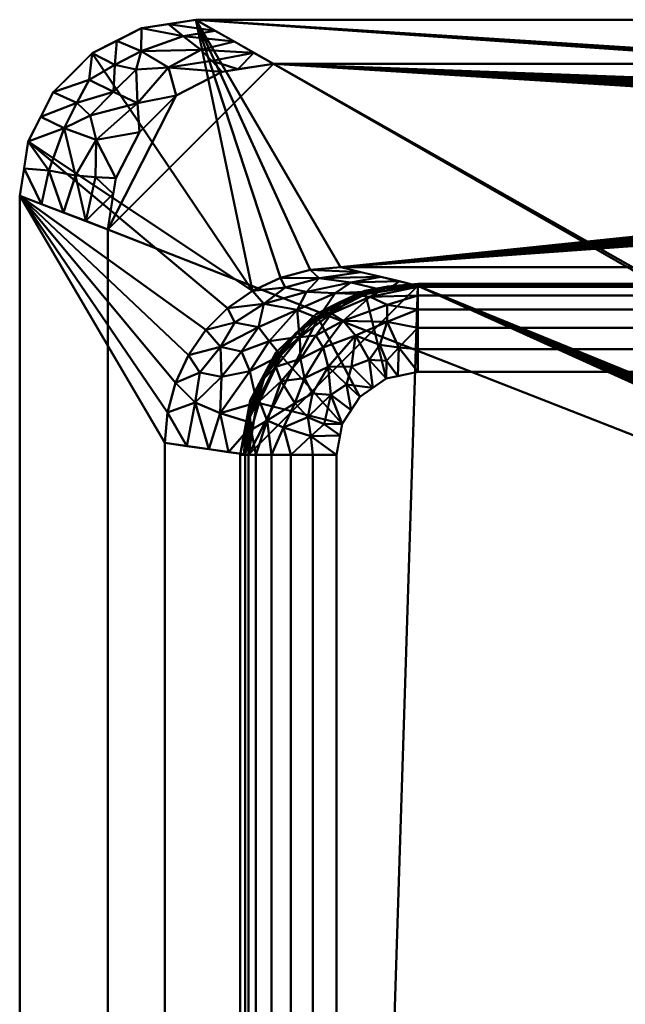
# Model space of a CAD drawing. Header units: millimetres. Extents: x -850 to 850, y -425 to 425.
# Tile 2 of 233: x -850 to -506, y -134 to 425. Entities that reach past the tile are written whole.
import ezdxf

# ---------------------------------------------------------------- set-up
doc = ezdxf.new("R2010")
doc.units = ezdxf.units.MM
doc.layers.add('P-SANR-FIXT', color=6, linetype='Continuous', lineweight=30)

# ---------------------------------------------------------------- blocks, each defined once
blk = doc.blocks.new('FamilyGeomCombination_4006-View 1')
at = {"layer": 'P-SANR-FIXT', "lineweight": 40}
mesh = blk.add_polyface(dxfattribs=at)
corners = [(750, 425, 580), (-750, 425, 580), (-780.9, 420.11, 580), (-808.78, 405.9, 580), (-830.9, 383.78, 580), (-845.11, 355.9, 580), (-850, 325, 580), (-850, -325, 580), (-845.11, -355.9, 580), (-830.9, -383.78, 580), (-808.78, -405.9, 580), (-780.9, -420.11, 580), (-750, -425, 580), (750, -425, 580), (780.9, -420.11, 580), (808.78, -405.9, 580), (830.9, -383.78, 580), (845.11, -355.9, 580), (850, -325, 580), (850, 325, 580), (845.11, 355.9, 580), (830.9, 383.78, 580), (808.78, 405.9, 580), (780.9, 420.11, 580), (-667.76, 284.46, 580), (667.76, 284.46, 580), (685.1, 282.94, 580), (701.9, 278.44, 580), (717.67, 271.09, 580), (731.92, 261.11, 580), (744.23, 248.8, 580), (754.2, 234.55, 580), (761.56, 218.78, 580), (766.06, 201.97, 580), (767.57, 184.65, 580), (767.57, -264.5, 580), (766.04, -280.07, 580), (761.5, -295.05, 580), (754.12, -308.86, 580), (744.19, -320.96, 580), (732.09, -330.89, 580), (718.28, -338.27, 580), (703.3, -342.81, 580), (687.72, -344.35, 580), (-687.72, -344.35, 580), (-703.3, -342.81, 580), (-718.28, -338.27, 580), (-732.08, -330.89, 580), (-744.18, -320.96, 580), (-754.11, -308.86, 580), (-761.49, -295.06, 580), (-766.04, -280.08, 580), (-767.57, -264.5, 580), (-767.57, 184.65, 580), (-766.06, 201.97, 580), (-761.56, 218.78, 580), (-754.2, 234.55, 580), (-744.23, 248.8, 580), (-731.92, 261.11, 580), (-717.67, 271.09, 580), (-701.9, 278.44, 580), (-685.1, 282.94, 580), (446, 354.73, 580), (445.45, 350.59, 580), (443.86, 346.73, 580), (441.31, 343.42, 580), (438, 340.87, 580), (434.14, 339.28, 580), (430, 338.73, 580), (425.86, 339.28, 580), (422, 340.87, 580), (418.69, 343.42, 580), (416.14, 346.73, 580), (414.55, 350.59, 580), (414, 354.73, 580), (414.55, 358.87, 580), (416.14, 362.73, 580), (418.69, 366.04, 580), (422, 368.59, 580), (425.86, 370.19, 580), (430, 370.73, 580), (434.14, 370.19, 580), (438, 368.59, 580), (441.31, 366.04, 580), (443.86, 362.73, 580), (445.45, 358.87, 580), (336, 354.73, 580), (335.45, 350.59, 580), (333.86, 346.73, 580), (331.31, 343.42, 580), (328, 340.87, 580), (324.14, 339.28, 580), (320, 338.73, 580), (315.86, 339.28, 580), (312, 340.87, 580), (308.69, 343.42, 580), (306.14, 346.73, 580), (304.55, 350.59, 580), (304, 354.73, 580), (304.55, 358.87, 580), (306.14, 362.73, 580), (308.69, 366.04, 580), (312, 368.59, 580), (315.86, 370.19, 580), (320, 370.73, 580), (324.14, 370.19, 580), (328, 368.59, 580), (331.31, 366.04, 580), (333.86, 362.73, 580), (335.45, 358.87, 580), (226, 354.73, 580), (225.45, 350.59, 580), (223.86, 346.73, 580), (221.31, 343.42, 580), (218, 340.87, 580), (214.14, 339.28, 580), (210, 338.73, 580), (205.86, 339.28, 580), (202, 340.87, 580), (198.69, 343.42, 580), (196.14, 346.73, 580), (194.55, 350.59, 580), (194, 354.73, 580), (194.55, 358.87, 580), (196.14, 362.73, 580), (198.69, 366.04, 580), (202, 368.59, 580), (205.86, 370.19, 580), (210, 370.73, 580), (214.14, 370.19, 580), (218, 368.59, 580), (221.31, 366.04, 580), (223.86, 362.73, 580), (225.45, 358.87, 580), (116, 354.73, 580), (115.45, 350.59, 580), (113.86, 346.73, 580), (111.31, 343.42, 580), (108, 340.87, 580), (104.14, 339.28, 580), (100, 338.73, 580), (95.86, 339.28, 580), (92, 340.87, 580), (88.69, 343.42, 580), (86.14, 346.73, 580), (84.55, 350.59, 580), (84, 354.73, 580), (84.55, 358.87, 580), (86.14, 362.73, 580), (88.69, 366.04, 580), (92, 368.59, 580), (95.86, 370.19, 580), (100, 370.73, 580), (104.14, 370.19, 580), (108, 368.59, 580), (111.31, 366.04, 580), (113.86, 362.73, 580), (115.45, 358.87, 580)]
mesh.append_faces([[corners[k] for k in face] for face in [(83, 0, 82), (62, 25, 85), (64, 25, 63), (78, 106, 77), (109, 75, 108), (33, 19, 32), (28, 0, 27), (29, 20, 28), (129, 103, 128), (123, 157, 122), (152, 1, 151), (150, 1, 149), (147, 24, 146), (143, 24, 142), (61, 1, 60), (144, 24, 143), (57, 6, 56), (54, 6, 53), (59, 5, 58), (46, 12, 45)]], dxfattribs={"vtx0": -1, "vtx1": -1})
mesh.append_faces([[corners[k] for k in face] for face in [(140, 25, 116)]], dxfattribs={"vtx0": -1, "vtx1": -1, "vtx2": -1})
mesh.append_faces([[corners[k] for k in face] for face in [(25, 68, 92, 116)]], dxfattribs={"vtx0": -1, "vtx1": -1, "vtx2": -1, "vtx3": -1})
mesh.append_faces([[corners[k] for k in face] for face in [(152, 128, 0, 1)]], dxfattribs={"vtx0": -1, "vtx1": -1, "vtx3": -1})
mesh.append_faces([[corners[k] for k in face] for face in [(25, 62, 63), (107, 76, 77, 106), (0, 83, 84), (108, 75, 76, 107), (79, 104, 105), (72, 87, 88, 71), (87, 72, 73), (19, 33, 34, 18), (18, 34, 35), (18, 35, 36), (39, 15, 16, 38), (40, 14, 15, 39), (13, 41, 42), (18, 37, 38), (90, 69, 70, 89), (71, 88, 89, 70), (69, 90, 91), (0, 26, 27), (116, 92, 93, 115), (0, 25, 26), (134, 121, 122, 157), (135, 120, 121, 134), (1, 150, 151), (120, 135, 136, 119), (24, 147, 148), (138, 117, 118, 137), (119, 136, 137, 118), (117, 138, 139), (140, 116, 117, 139), (1, 59, 60), (1, 61, 24), (6, 57, 58, 5), (6, 54, 55), (7, 52, 53, 6), (7, 51, 52), (12, 46, 47, 11), (9, 48, 49, 8), (48, 9, 10)]], dxfattribs={"vtx0": -1, "vtx2": -1})
mesh.append_faces([[corners[k] for k in face] for face in [(104, 79, 80, 0), (128, 103, 104, 0)]], dxfattribs={"vtx0": -1, "vtx2": -1, "vtx3": -1})
mesh.append_faces([[corners[k] for k in face] for face in [(28, 22, 23, 0), (38, 16, 17, 18), (13, 42, 43, 44), (59, 1, 2, 3), (59, 3, 4, 5)]], dxfattribs={"vtx0": -1, "vtx3": -1})
mesh.append_faces([[corners[k] for k in face] for face in [(21, 22, 28, 20), (80, 81, 0), (81, 82, 0), (31, 32, 19), (30, 31, 19), (36, 37, 18), (65, 66, 25), (66, 67, 25), (67, 68, 25), (64, 65, 25), (145, 146, 24), (144, 145, 24), (141, 142, 24), (55, 56, 6), (50, 51, 7)]], dxfattribs={"vtx1": -1, "vtx2": -1})
mesh.append_faces([[corners[k] for k in face] for face in [(84, 85, 25, 0), (148, 149, 1, 24)]], dxfattribs={"vtx1": -1, "vtx2": -1, "vtx3": -1})
mesh.append_faces([[corners[k] for k in face] for face in [(78, 79, 105, 106), (101, 102, 130, 131), (100, 101, 131, 132), (102, 103, 129, 130), (109, 86, 74, 75), (86, 87, 73, 74), (98, 99, 133, 110), (96, 97, 111, 112), (97, 98, 110, 111), (99, 100, 132, 133), (29, 30, 19, 20), (40, 41, 13, 14), (93, 94, 114, 115), (91, 92, 68, 69), (94, 95, 113, 114), (95, 96, 112, 113), (126, 127, 153, 154), (124, 125, 155, 156), (123, 124, 156, 157), (125, 126, 154, 155), (127, 128, 152, 153), (140, 141, 24, 25), (44, 45, 12, 13), (47, 48, 10, 11), (7, 8, 49, 50)]], dxfattribs={"vtx1": -1, "vtx3": -1})
mesh = blk.add_polyface(dxfattribs=at)
corners = [(-850, 325, 580), (-845.11, 355.9, 580), (-830.9, 383.78, 580), (-808.78, 405.9, 580), (-780.9, 420.11, 580), (-750, 425, 580), (-705.88, 400), (-734.97, 395.39), (-761.2, 382.03), (-782.03, 361.2), (-795.39, 334.97), (-800, 305.88), (-727.98, 412.52, 290.46), (-825.04, 315.46, 290.46), (-796.67, 384.12, 291.22), (-806.65, 356.78, 202.12), (-765.49, 397.94, 202.12), (-824.65, 363.42, 407.22), (-780.97, 407.09, 407.22), (-833.49, 339.42, 412.18), (-818.3, 336.55, 243.53), (-757.19, 415.72, 412.18), (-747.05, 407.81, 243.53), (-812.52, 310.67, 145.23), (-796.81, 326.01), (-806.94, 335.55, 121.37), (-716.93, 406.26, 145.23), (-726.01, 396.81), (-740.78, 401.71, 121.37), (-782.99, 377.52, 126.77), (-810.48, 390.78, 457.06), (-838, 369.84, 580), (-810.05, 370.56, 310.06), (-817.58, 377.69, 422.3), (-794.84, 413, 580), (-783.93, 396.69, 310.06), (-795.89, 399.37, 422.3), (-837.52, 320.23, 435.23), (-847.55, 340.45, 580), (-765.45, 422.55, 580), (-738.99, 418.76, 435.23), (-819.84, 394.84, 580)]
mesh.append_faces([[corners[k] for k in face] for face in [(23, 24, 11), (38, 37, 0)]], dxfattribs={"vtx0": -1})
mesh.append_faces([[corners[k] for k in face] for face in [(7, 28, 27), (12, 21, 40), (9, 29, 8)]], dxfattribs={"vtx0": -1, "vtx1": -1})
mesh.append_faces([[corners[k] for k in face] for face in [(16, 18, 22), (22, 18, 21), (13, 19, 20), (18, 35, 36), (35, 18, 16), (37, 38, 19), (21, 18, 4), (29, 15, 32), (16, 8, 29), (15, 17, 32), (19, 1, 17), (20, 19, 17), (36, 34, 18), (2, 30, 33), (20, 17, 15), (25, 15, 10), (25, 23, 20), (21, 12, 22), (16, 28, 7), (23, 25, 24), (15, 25, 20), (28, 16, 22), (27, 28, 26), (26, 28, 22), (15, 29, 9), (29, 14, 35), (14, 32, 33), (33, 32, 17), (29, 32, 14), (33, 17, 31), (14, 33, 30), (29, 35, 16), (36, 14, 30), (14, 36, 35), (3, 36, 30), (39, 40, 21)]], dxfattribs={"vtx0": -1, "vtx1": -1, "vtx2": -1})
mesh.append_faces([[corners[k] for k in face] for face in [(16, 7, 8), (17, 1, 31), (19, 13, 37), (25, 10, 24), (22, 12, 26), (33, 31, 2), (21, 4, 39)]], dxfattribs={"vtx0": -1, "vtx2": -1})
mesh.append_faces([[corners[k] for k in face] for face in [(30, 2, 41, 3)]], dxfattribs={"vtx0": -1, "vtx3": -1})
mesh.append_faces([[corners[k] for k in face] for face in [(9, 10, 15), (23, 13, 20), (3, 34, 36), (34, 4, 18), (38, 1, 19)]], dxfattribs={"vtx1": -1, "vtx2": -1})
mesh.append_faces([[corners[k] for k in face] for face in [(39, 5, 40), (26, 6, 27)]], dxfattribs={"vtx2": -1})
mesh = blk.add_polyface(dxfattribs=at)
corners = [(-750, 425, 580), (750, 425, 580), (705.88, 400), (-705.88, 400)]
mesh.append_faces([[corners[k] for k in face] for face in [(0, 1, 2, 3)]])
mesh = blk.add_polyface(dxfattribs=at)
corners = [(705.88, 400), (734.97, 395.39), (761.2, 382.03), (782.03, 361.2), (795.39, 334.97), (800, 305.88), (800, -305.88), (795.39, -334.97), (782.03, -361.2), (761.2, -382.03), (734.97, -395.39), (705.88, -400), (-705.88, -400), (-734.97, -395.39), (-761.2, -382.03), (-782.03, -361.2), (-795.39, -334.97), (-800, -305.88), (-800, 305.88), (-795.39, 334.97), (-782.03, 361.2), (-761.2, 382.03), (-734.97, 395.39), (-705.88, 400), (414, 354.73), (414.55, 350.59), (416.14, 346.73), (418.69, 343.42), (422, 340.87), (425.86, 339.28), (430, 338.73), (434.14, 339.28), (438, 340.87), (441.31, 343.42), (443.86, 346.73), (445.45, 350.59), (446, 354.73), (445.45, 358.87), (443.86, 362.73), (441.31, 366.04), (438, 368.59), (434.14, 370.19), (430, 370.73), (425.86, 370.19), (422, 368.59), (418.69, 366.04), (416.14, 362.73), (414.55, 358.87), (304, 354.73), (304.55, 350.59), (306.14, 346.73), (308.69, 343.42), (312, 340.87), (315.86, 339.28), (320, 338.73), (324.14, 339.28), (328, 340.87), (331.31, 343.42), (333.86, 346.73), (335.45, 350.59), (336, 354.73), (335.45, 358.87), (333.86, 362.73), (331.31, 366.04), (328, 368.59), (324.14, 370.19), (320, 370.73), (315.86, 370.19), (312, 368.59), (308.69, 366.04), (306.14, 362.73), (304.55, 358.87), (194, 354.73), (194.55, 350.59), (196.14, 346.73), (198.69, 343.42), (202, 340.87), (205.86, 339.28), (210, 338.73), (214.14, 339.28), (218, 340.87), (221.31, 343.42), (223.86, 346.73), (225.45, 350.59), (226, 354.73), (225.45, 358.87), (223.86, 362.73), (221.31, 366.04), (218, 368.59), (214.14, 370.19), (210, 370.73), (205.86, 370.19), (202, 368.59), (198.69, 366.04), (196.14, 362.73), (194.55, 358.87), (84, 354.73), (84.55, 350.59), (86.14, 346.73), (88.69, 343.42), (92, 340.87), (95.86, 339.28), (100, 338.73), (104.14, 339.28), (108, 340.87), (111.31, 343.42), (113.86, 346.73), (115.45, 350.59), (116, 354.73), (115.45, 358.87), (113.86, 362.73), (111.31, 366.04), (108, 368.59), (104.14, 370.19), (100, 370.73), (95.86, 370.19), (92, 368.59), (88.69, 366.04), (86.14, 362.73), (84.55, 358.87), (-19, 0), (-18.35, -4.92), (-16.45, -9.5), (-13.44, -13.44), (-9.5, -16.45), (-4.92, -18.35), (0, -19), (4.92, -18.35), (9.5, -16.45), (13.44, -13.44), (16.45, -9.5), (18.35, -4.92), (19, 0), (18.35, 4.92), (16.45, 9.5), (13.44, 13.44), (9.5, 16.45), (4.92, 18.35), (0, 19), (-4.92, 18.35), (-9.5, 16.45), (-13.44, 13.44), (-16.45, 9.5), (-18.35, 4.92)]
mesh.append_faces([[corners[k] for k in face] for face in [(32, 6, 31), (35, 0, 34), (49, 84, 48), (38, 0, 37), (128, 11, 127), (127, 11, 126), (130, 11, 129), (78, 134, 77), (131, 11, 130), (124, 12, 123), (122, 12, 121), (143, 23, 142), (73, 108, 72), (106, 75, 105), (97, 23, 96), (116, 23, 115)]], dxfattribs={"vtx0": -1, "vtx1": -1})
mesh.append_faces([[corners[k] for k in face] for face in [(0, 90, 114), (120, 18, 23, 143)]], dxfattribs={"vtx0": -1, "vtx1": -1, "vtx2": -1})
mesh.append_faces([[corners[k] for k in face] for face in [(6, 11, 30, 31), (132, 55, 29, 30), (133, 79, 53, 54), (30, 11, 131, 132), (12, 17, 120, 121)]], dxfattribs={"vtx0": -1, "vtx1": -1, "vtx3": -1})
mesh.append_faces([[corners[k] for k in face] for face in [(57, 27, 28, 56), (56, 28, 29, 55), (80, 52, 53, 79), (81, 51, 52, 80), (51, 81, 82, 50), (27, 57, 58), (50, 82, 83), (0, 35, 36), (61, 47, 24, 60), (62, 46, 47, 61), (60, 24, 25), (0, 38, 39), (87, 69, 70, 86), (85, 71, 48, 84), (71, 85, 86, 70), (69, 87, 88, 68), (68, 88, 89), (12, 125, 126, 11), (12, 124, 125), (76, 104, 105, 75), (104, 76, 77, 103), (111, 93, 94, 110), (112, 92, 93, 111), (109, 95, 72, 108), (95, 109, 110, 94), (23, 119, 96), (23, 117, 118), (114, 90, 91)]], dxfattribs={"vtx0": -1, "vtx2": -1})
mesh.append_faces([[corners[k] for k in face] for face in [(77, 134, 135, 103)]], dxfattribs={"vtx0": -1, "vtx2": -1, "vtx3": -1})
mesh.append_faces([[corners[k] for k in face] for face in [(5, 0, 1, 2)]], dxfattribs={"vtx0": -1, "vtx3": -1})
mesh.append_faces([[corners[k] for k in face] for face in [(10, 11, 6, 9), (36, 37, 0), (39, 40, 0), (41, 42, 0), (40, 41, 0), (62, 63, 46), (128, 129, 11), (122, 123, 12), (13, 14, 17, 12), (17, 18, 120), (118, 119, 23), (112, 113, 92), (116, 117, 23), (22, 23, 18, 21)]], dxfattribs={"vtx1": -1, "vtx2": -1})
mesh.append_faces([[corners[k] for k in face] for face in [(33, 34, 0, 5), (42, 43, 66, 0), (66, 67, 90, 0), (141, 142, 23, 97)]], dxfattribs={"vtx1": -1, "vtx2": -1, "vtx3": -1})
mesh.append_faces([[corners[k] for k in face] for face in [(5, 6, 32, 33), (26, 27, 58, 59), (59, 60, 25, 26), (83, 84, 49, 50), (54, 55, 132, 133), (45, 46, 63, 64), (44, 45, 64, 65), (43, 44, 65, 66), (89, 90, 67, 68), (78, 79, 133, 134), (102, 103, 135, 136), (101, 102, 136, 137), (100, 101, 137, 138), (139, 140, 98, 99), (140, 141, 97, 98), (138, 139, 99, 100), (74, 75, 106, 107), (107, 108, 73, 74), (91, 92, 113, 114), (114, 115, 23, 0)]], dxfattribs={"vtx1": -1, "vtx3": -1})
mesh.append_faces([[corners[k] for k in face] for face in [(3, 4, 5, 2), (15, 16, 17, 14)]], dxfattribs={"vtx2": -1})
mesh.append_faces([[corners[k] for k in face] for face in [(6, 7, 8, 9), (18, 19, 20, 21)]], dxfattribs={"vtx3": -1})
mesh = blk.add_polyface(dxfattribs=at)
corners = [(-850, -325, 580), (-850, 325, 580), (-800, 305.88), (-800, -305.88)]
mesh.append_faces([[corners[k] for k in face] for face in [(1, 2, 3, 0)]])
mesh = blk.add_polyface(dxfattribs=at)
corners = [(-720, 177.79, 90), (-715.3, 207.49, 90), (-701.65, 234.28, 90), (-680.38, 255.54, 90), (-653.59, 269.19, 90), (-623.9, 273.9, 90), (-667.76, 284.46, 580), (-685.1, 282.94, 580), (-701.9, 278.44, 580), (-717.67, 271.09, 580), (-731.92, 261.11, 580), (-744.23, 248.8, 580), (-754.2, 234.55, 580), (-761.56, 218.78, 580), (-766.06, 201.97, 580), (-767.57, 184.65, 580), (-714.36, 250.33, 327.23), (-644.73, 278.91, 322.73), (-742.59, 181.05, 322.73), (-687.18, 270.38, 340.69), (-735.43, 222.14, 340.69), (-755.08, 182.85, 451.36), (-711.39, 263.62, 436.49), (-679.92, 278.15, 436.49), (-735.9, 239.11, 436.49), (-750.42, 207.64, 436.49), (-661.97, 275.71, 280.37), (-736.19, 201.48, 280.42), (-670.87, 269.71, 214.15), (-692.36, 260.25, 242.32), (-691.02, 244.91, 90), (-708.23, 242.5, 208.6), (-719.31, 225.46, 202.92), (-724.08, 236.63, 311.66), (-699.3, 272.9, 468.05), (-727.76, 253.07, 468.47), (-747.6, 224.64, 468.47), (-656.25, 281.69, 451.36), (-634.31, 276.41, 206.36), (-641.78, 271.06, 90), (-731.3, 179.42, 206.36), (-717.17, 195.67, 90)]
mesh.append_faces([[corners[k] for k in face] for face in [(39, 28, 4), (9, 34, 8)]], dxfattribs={"vtx0": -1, "vtx1": -1})
mesh.append_faces([[corners[k] for k in face] for face in [(29, 28, 19), (35, 24, 16), (32, 2, 31), (34, 22, 19), (19, 23, 34), (27, 20, 25), (36, 24, 12), (32, 33, 20), (19, 22, 29), (28, 26, 19), (18, 27, 25), (36, 25, 20), (26, 23, 19), (17, 23, 26), (10, 35, 22), (31, 16, 33), (23, 37, 7), (25, 14, 21), (40, 41, 27), (20, 27, 32), (3, 28, 29), (16, 29, 22), (33, 16, 24), (29, 31, 30), (16, 31, 29), (1, 32, 27), (31, 33, 32), (33, 24, 20), (22, 34, 9), (34, 23, 8), (22, 35, 16), (24, 35, 11), (24, 36, 20), (25, 36, 13), (26, 28, 39), (26, 39, 38)]], dxfattribs={"vtx0": -1, "vtx1": -1, "vtx2": -1})
mesh.append_faces([[corners[k] for k in face] for face in [(22, 9, 10), (36, 12, 13), (23, 7, 8), (31, 2, 30), (35, 10, 11), (28, 3, 4), (32, 1, 2), (23, 17, 37), (27, 18, 40), (27, 41, 1)]], dxfattribs={"vtx0": -1, "vtx2": -1})
mesh.append_faces([[corners[k] for k in face] for face in [(0, 41, 40), (6, 7, 37)]], dxfattribs={"vtx1": -1})
mesh.append_faces([[corners[k] for k in face] for face in [(38, 17, 26), (11, 12, 24), (21, 18, 25), (13, 14, 25), (30, 3, 29)]], dxfattribs={"vtx1": -1, "vtx2": -1})
mesh.append_faces([[corners[k] for k in face] for face in [(14, 15, 21), (39, 5, 38)]], dxfattribs={"vtx2": -1})
mesh = blk.add_polyface(dxfattribs=at)
corners = [(-623.9, 273.9, 90), (623.9, 273.9, 90), (667.76, 284.46, 580), (-667.76, 284.46, 580)]
mesh.append_faces([[corners[k] for k in face] for face in [(1, 2, 3, 0)]])
mesh = blk.add_polyface(dxfattribs=at)
corners = [(623.9, 273.9, 90), (-623.9, 273.9, 90), (-653.59, 269.19, 90), (-680.38, 255.54, 90), (-701.65, 234.28, 90), (-715.3, 207.49, 90), (-720, 177.79, 90), (-720, -254.68, 90), (-714.15, -284.1, 90), (-697.48, -309.04, 90), (-672.54, -325.71, 90), (-643.12, -331.56, 90), (643.12, -331.56, 90), (672.54, -325.71, 90), (697.48, -309.04, 90), (714.15, -284.1, 90), (720, -254.68, 90), (720, 177.79, 90), (715.3, 207.49, 90), (701.65, 234.28, 90), (680.38, 255.54, 90), (653.59, 269.19, 90), (19, 0, 90), (18.35, -4.92, 90), (16.45, -9.5, 90), (13.44, -13.44, 90), (9.5, -16.45, 90), (4.92, -18.35, 90), (0, -19, 90), (-4.92, -18.35, 90), (-9.5, -16.45, 90), (-13.44, -13.44, 90), (-16.45, -9.5, 90), (-18.35, -4.92, 90), (-19, 0, 90), (-18.35, 4.92, 90), (-16.45, 9.5, 90), (-13.44, 13.44, 90), (-9.5, 16.45, 90), (-4.92, 18.35, 90), (0, 19, 90), (4.92, 18.35, 90), (9.5, 16.45, 90), (13.44, 13.44, 90), (16.45, 9.5, 90), (18.35, 4.92, 90)]
mesh.append_faces([[corners[k] for k in face] for face in [(23, 12, 22), (31, 11, 30), (38, 1, 37)]], dxfattribs={"vtx0": -1, "vtx1": -1})
mesh.append_faces([[corners[k] for k in face] for face in [(34, 1, 11, 33)]], dxfattribs={"vtx0": -1, "vtx1": -1, "vtx2": -1})
mesh.append_faces([[corners[k] for k in face] for face in [(12, 26, 27), (12, 27, 28, 11), (12, 23, 24), (12, 24, 25), (12, 25, 26), (0, 44, 45), (0, 41, 42), (0, 42, 43), (0, 43, 44), (11, 29, 30), (11, 31, 32), (11, 32, 33), (11, 28, 29), (1, 35, 36), (1, 36, 37), (1, 38, 39), (1, 39, 40)]], dxfattribs={"vtx0": -1, "vtx2": -1})
mesh.append_faces([[corners[k] for k in face] for face in [(12, 16, 17, 0), (0, 45, 22, 12)]], dxfattribs={"vtx0": -1, "vtx2": -1, "vtx3": -1})
mesh.append_faces([[corners[k] for k in face] for face in [(16, 12, 13, 14), (17, 20, 21, 0), (6, 1, 2, 3)]], dxfattribs={"vtx0": -1, "vtx3": -1})
mesh.append_faces([[corners[k] for k in face] for face in [(8, 9, 7)]], dxfattribs={"vtx1": -1})
mesh.append_faces([[corners[k] for k in face] for face in [(10, 11, 7, 9), (34, 35, 1)]], dxfattribs={"vtx1": -1, "vtx2": -1})
mesh.append_faces([[corners[k] for k in face] for face in [(6, 7, 11, 1)]], dxfattribs={"vtx1": -1, "vtx2": -1, "vtx3": -1})
mesh.append_faces([[corners[k] for k in face] for face in [(40, 41, 0, 1)]], dxfattribs={"vtx1": -1, "vtx3": -1})
mesh.append_faces([[corners[k] for k in face] for face in [(14, 15, 16), (4, 5, 6, 3)]], dxfattribs={"vtx2": -1})
mesh.append_faces([[corners[k] for k in face] for face in [(17, 18, 19, 20)]], dxfattribs={"vtx3": -1})
mesh = blk.add_polyface(dxfattribs=at)
corners = [(-720, -254.68, 90), (-720, 177.79, 90), (-767.57, 184.65, 580), (-767.57, -264.5, 580)]
mesh.append_faces([[corners[k] for k in face] for face in [(0, 1, 2, 3)]])

msp = doc.modelspace()

# ---------------------------------------------------------------- block references
at = {"layer": 'P-SANR-FIXT', "lineweight": 40}
msp.add_blockref('FamilyGeomCombination_4006-View 1', (0, 0), dxfattribs=at)

# ---------------------------------------------------------------- meshes
mesh = msp.add_polyface(dxfattribs=at)
corners = [(-724.83, 177.79, 139.77), (-721.89, 177.79, 126.59), (-715.83, 177.79, 114.53), (-707.02, 177.79, 104.3), (-695.99, 177.79, 96.52), (-683.4, 177.79, 91.66), (-670, 177.79, 90), (-666.74, 195.54, 90), (-656.88, 210.78, 90), (-641.85, 221.14, 90), (-623.9, 224.99, 90), (-623.9, 237.92, 91.71), (-623.9, 249.98, 96.7), (-623.9, 260.33, 104.64), (-623.9, 268.27, 115), (-623.9, 273.27, 127.05), (-623.9, 274.97, 139.99), (-654.16, 270.93, 139.94), (-681.9, 257.62, 139.9), (-704.34, 236.23, 139.85), (-719.17, 208.75, 139.81), (-688.22, 221.48, 100.17), (-666.27, 253.97, 109.42), (-713.79, 208.29, 120.47), (-645.51, 240.41, 93.78), (-686.32, 199.31, 93.72), (-650.99, 267.53, 120.77), (-690.82, 244.72, 121.26), (-709.39, 197.34, 109.2), (-641.33, 253.46, 100.29), (-701.56, 219.64, 110.12), (-700.14, 193.36, 100.1), (-641.31, 263, 109.51), (-659.34, 245.72, 99.47), (-661.44, 227.99, 92.5), (-677.7, 238.74, 103.1), (-667.96, 188.88, 90), (-676.99, 195.33, 90.86), (-673.21, 212.02, 91.75), (-635.12, 222.58, 90), (-641.58, 231.32, 90.88), (-649.37, 215.96, 90), (-684.56, 188.43, 92.21), (-634.61, 238.9, 92.27), (-651.56, 231.86, 91.91), (-704.45, 227.86, 120.99), (-713.05, 219.23, 130.17), (-719.45, 201.86, 129.72), (-718.49, 192.14, 121.53), (-674.76, 227.78, 96.16), (-704.25, 233.8, 130.02), (-693.12, 246.93, 139.88), (-687.26, 251.98, 130.39), (-672.94, 258.12, 120.84), (-671.91, 262.49, 131.12), (-642.6, 272.6, 130.55), (-657.6, 268.3, 128.93), (-693.78, 207.26, 98.79), (-683.6, 212.72, 95.07), (-681.75, 245.64, 111.83), (-690.53, 232.35, 107.81), (-661.81, 203.16, 90), (-664.46, 217.83, 91.03)]
mesh.append_faces([[corners[k] for k in face] for face in [(17, 55, 16), (41, 62, 8), (9, 44, 41), (7, 37, 36), (39, 40, 9), (12, 43, 11), (0, 47, 20), (16, 55, 15), (8, 62, 61)]], dxfattribs={"vtx0": -1, "vtx1": -1})
mesh.append_faces([[corners[k] for k in face] for face in [(30, 23, 28), (46, 47, 23), (47, 48, 23), (46, 23, 45), (53, 52, 27), (36, 37, 42), (60, 35, 59), (32, 22, 29), (33, 34, 44), (28, 23, 48), (33, 29, 22), (23, 30, 45), (31, 57, 28), (57, 30, 28), (38, 25, 37), (15, 55, 26), (29, 24, 43), (43, 12, 29), (52, 50, 27), (24, 29, 33), (54, 52, 53), (40, 43, 24), (13, 32, 29), (30, 60, 45), (31, 28, 3), (42, 31, 4), (60, 21, 35), (57, 31, 25), (14, 26, 32), (22, 32, 26), (22, 35, 33), (40, 44, 9), (49, 33, 35), (21, 57, 58), (59, 35, 22), (49, 35, 21), (42, 37, 25), (62, 38, 61), (62, 49, 38), (62, 41, 34), (44, 40, 24), (42, 25, 31), (39, 43, 40), (33, 44, 24), (41, 44, 34), (19, 46, 50), (46, 45, 50), (47, 46, 20), (48, 47, 1), (28, 48, 2), (49, 21, 58), (33, 49, 34), (45, 27, 50), (27, 59, 53), (50, 52, 51), (54, 18, 52), (22, 26, 53), (26, 55, 56), (56, 53, 26), (56, 17, 54), (17, 56, 55), (53, 56, 54), (58, 25, 38), (30, 57, 21), (25, 58, 57), (49, 58, 38), (53, 59, 22), (27, 45, 60), (27, 60, 59), (21, 60, 30), (7, 38, 37), (49, 62, 34)]], dxfattribs={"vtx0": -1, "vtx1": -1, "vtx2": -1})
mesh.append_faces([[corners[k] for k in face] for face in [(29, 12, 13), (52, 18, 51), (28, 2, 3), (38, 7, 61), (42, 5, 6), (46, 19, 20), (50, 51, 19)]], dxfattribs={"vtx0": -1, "vtx2": -1})
mesh.append_faces([[corners[k] for k in face] for face in [(0, 1, 47), (14, 15, 26), (4, 5, 42), (13, 14, 32), (39, 10, 43), (3, 4, 31), (6, 36, 42), (10, 11, 43), (1, 2, 48), (17, 18, 54)]], dxfattribs={"vtx1": -1, "vtx2": -1})
mesh = msp.add_polyface(dxfattribs=at)
corners = [(-720, 177.79, 90), (-724.83, 177.79, 139.77), (-719.17, 208.75, 139.81), (-704.34, 236.23, 139.85), (-681.9, 257.62, 139.9), (-654.16, 270.93, 139.94), (-623.9, 274.97, 139.99), (-623.9, 273.9, 90), (-653.59, 269.19, 90), (-680.38, 255.54, 90), (-701.64, 234.28, 90), (-715.29, 207.49, 90), (-623.9, 274.51, 118.47), (-692.9, 246.79, 114.94), (-722.75, 177.79, 118.34), (-710.97, 222.16, 111.8), (-668.09, 264.52, 118.08), (-719.22, 199.25, 108.65), (-721.23, 197.02, 125.58), (-715.43, 215.25, 125.66), (-705.99, 232.19, 124.58), (-623.9, 274.2, 104.23), (-646.42, 271.93, 111.33), (-641.03, 273.49, 127.36), (-666.99, 262.36, 90), (-674.46, 260.3, 104.04), (-660.6, 267.34, 106.77), (-721.38, 177.79, 104.17)]
mesh.append_faces([[corners[k] for k in face] for face in [(8, 21, 7)]], dxfattribs={"vtx0": -1})
mesh.append_faces([[corners[k] for k in face] for face in [(4, 13, 3), (2, 18, 1), (1, 18, 14), (3, 19, 2), (6, 23, 5), (24, 26, 8), (0, 17, 11)]], dxfattribs={"vtx0": -1, "vtx1": -1})
mesh.append_faces([[corners[k] for k in face] for face in [(10, 15, 13), (17, 18, 19), (19, 3, 20), (20, 15, 19), (18, 17, 14), (16, 26, 25), (4, 16, 13), (17, 15, 11), (19, 18, 2), (23, 12, 22), (17, 19, 15), (3, 13, 20), (13, 15, 20), (26, 24, 25), (8, 22, 21), (23, 16, 5), (16, 23, 22), (16, 22, 26), (9, 13, 25), (13, 16, 25), (22, 8, 26)]], dxfattribs={"vtx0": -1, "vtx1": -1, "vtx2": -1})
mesh.append_faces([[corners[k] for k in face] for face in [(22, 12, 21), (23, 6, 12)]], dxfattribs={"vtx0": -1, "vtx2": -1})
mesh.append_faces([[corners[k] for k in face] for face in [(17, 0, 27, 14)]], dxfattribs={"vtx0": -1, "vtx3": -1})
mesh.append_faces([[corners[k] for k in face] for face in [(9, 10, 13), (10, 11, 15), (4, 5, 16), (24, 9, 25)]], dxfattribs={"vtx1": -1, "vtx2": -1})
mesh = msp.add_polyface(dxfattribs=at)
corners = [(-623.9, 274.97, 139.99), (-623.9, 273.27, 127.05), (-623.9, 268.27, 115), (-623.9, 260.33, 104.64), (-623.9, 249.98, 96.7), (-623.9, 237.92, 91.71), (-623.9, 224.99, 90), (-623.9, 273.9, 90)]
mesh.append_faces([[corners[k] for k in face] for face in [(2, 7, 1), (4, 7, 3)]], dxfattribs={"vtx0": -1, "vtx1": -1})
mesh.append_faces([[corners[k] for k in face] for face in [(7, 4, 5)]], dxfattribs={"vtx0": -1, "vtx2": -1})
mesh.append_faces([[corners[k] for k in face] for face in [(0, 1, 7)]], dxfattribs={"vtx1": -1})
mesh.append_faces([[corners[k] for k in face] for face in [(2, 3, 7)]], dxfattribs={"vtx1": -1, "vtx2": -1})
mesh.append_faces([[corners[k] for k in face] for face in [(5, 6, 7)]], dxfattribs={"vtx2": -1})
mesh = msp.add_polyface(dxfattribs=at)
corners = [(-623.9, 274.97, 139.99), (-623.9, 273.9, 90), (-623.9, 224.99, 90), (-623.9, 237.92, 91.7), (-623.9, 249.98, 96.7), (-623.9, 260.33, 104.64), (-623.9, 268.28, 114.99), (-623.9, 273.27, 127.05)]
mesh.append_faces([[corners[k] for k in face] for face in [(1, 7, 0)]], dxfattribs={"vtx0": -1})
mesh.append_faces([[corners[k] for k in face] for face in [(5, 1, 4)]], dxfattribs={"vtx0": -1, "vtx1": -1})
mesh.append_faces([[corners[k] for k in face] for face in [(1, 5, 6), (1, 6, 7)]], dxfattribs={"vtx0": -1, "vtx2": -1})
mesh.append_faces([[corners[k] for k in face] for face in [(3, 4, 1)]], dxfattribs={"vtx1": -1, "vtx2": -1})
mesh.append_faces([[corners[k] for k in face] for face in [(1, 2, 3)]], dxfattribs={"vtx2": -1})
mesh = msp.add_polyface(dxfattribs=at)
corners = [(-623.9, 273.9, 90), (-623.9, 274.97, 139.99), (623.9, 274.97, 139.99), (623.9, 273.9, 90)]
mesh.append_faces([[corners[k] for k in face] for face in [(0, 1, 2, 3)]])
mesh = msp.add_polyface(dxfattribs=at)
corners = [(-623.9, 274.97, 139.99), (-623.9, 273.27, 127.05), (-623.9, 268.28, 114.99), (-623.9, 260.33, 104.64), (-623.9, 249.98, 96.7), (-623.9, 237.92, 91.7), (-623.9, 224.99, 90), (623.9, 224.99, 90), (623.9, 237.92, 91.7), (623.9, 249.98, 96.7), (623.9, 260.33, 104.64), (623.9, 268.28, 114.99), (623.9, 273.27, 127.05), (623.9, 274.97, 139.99)]
mesh.append_faces([[corners[k] for k in face] for face in [(0, 1, 12, 13)]], dxfattribs={"vtx1": -1})
mesh.append_faces([[corners[k] for k in face] for face in [(4, 5, 8, 9), (3, 4, 9, 10), (1, 2, 11, 12), (10, 11, 2, 3)]], dxfattribs={"vtx1": -1, "vtx3": -1})
mesh.append_faces([[corners[k] for k in face] for face in [(5, 6, 7, 8)]], dxfattribs={"vtx3": -1})
mesh = msp.add_polyface(dxfattribs=at)
corners = [(-670, 177.79, 90), (-720, 177.79, 90), (-715.3, 207.49, 90), (-701.65, 234.28, 90), (-680.38, 255.54, 90), (-653.59, 269.19, 90), (-623.9, 273.9, 90), (-623.9, 224.99, 90), (-641.85, 221.14, 90), (-656.88, 210.78, 90), (-666.74, 195.54, 90)]
mesh.append_faces([[corners[k] for k in face] for face in [(2, 10, 0, 1)]], dxfattribs={"vtx0": -1})
mesh.append_faces([[corners[k] for k in face] for face in [(3, 10, 2)]], dxfattribs={"vtx0": -1, "vtx1": -1})
mesh.append_faces([[corners[k] for k in face] for face in [(4, 5, 8, 9), (3, 4, 9, 10)]], dxfattribs={"vtx1": -1, "vtx3": -1})
mesh.append_faces([[corners[k] for k in face] for face in [(5, 6, 7, 8)]], dxfattribs={"vtx3": -1})
mesh = msp.add_polyface(dxfattribs=at)
corners = [(-623.9, 224.99, 90), (-623.9, 273.9, 90), (623.9, 273.9, 90), (623.9, 224.99, 90)]
mesh.append_faces([[corners[k] for k in face] for face in [(0, 1, 2, 3)]])
mesh = msp.add_polyface(dxfattribs=at)
corners = [(-724.83, 177.79, 139.77), (-720, 177.79, 90), (-670, 177.79, 90), (-683.4, 177.79, 91.66), (-695.99, 177.79, 96.52), (-707.02, 177.79, 104.3), (-715.83, 177.79, 114.53), (-721.89, 177.79, 126.59)]
mesh.append_faces([[corners[k] for k in face] for face in [(7, 1, 6), (4, 1, 3)]], dxfattribs={"vtx0": -1, "vtx1": -1})
mesh.append_faces([[corners[k] for k in face] for face in [(1, 4, 5)]], dxfattribs={"vtx0": -1, "vtx2": -1})
mesh.append_faces([[corners[k] for k in face] for face in [(2, 3, 1)]], dxfattribs={"vtx1": -1})
mesh.append_faces([[corners[k] for k in face] for face in [(5, 6, 1)]], dxfattribs={"vtx1": -1, "vtx2": -1})
mesh.append_faces([[corners[k] for k in face] for face in [(7, 0, 1)]], dxfattribs={"vtx2": -1})
mesh = msp.add_polyface(dxfattribs=at)
corners = [(-670, 177.79, 90), (-720, 177.79, 90), (-724.83, 177.79, 139.77), (-721.89, 177.79, 126.59), (-715.83, 177.79, 114.53), (-707.02, 177.79, 104.3), (-695.99, 177.79, 96.52), (-683.4, 177.79, 91.65)]
mesh.append_faces([[corners[k] for k in face] for face in [(6, 1, 5)]], dxfattribs={"vtx0": -1, "vtx1": -1})
mesh.append_faces([[corners[k] for k in face] for face in [(1, 6, 7)]], dxfattribs={"vtx0": -1, "vtx2": -1})
mesh.append_faces([[corners[k] for k in face] for face in [(2, 3, 1)]], dxfattribs={"vtx1": -1})
mesh.append_faces([[corners[k] for k in face] for face in [(4, 5, 1), (3, 4, 1)]], dxfattribs={"vtx1": -1, "vtx2": -1})
mesh.append_faces([[corners[k] for k in face] for face in [(7, 0, 1)]], dxfattribs={"vtx2": -1})
mesh = msp.add_polyface(dxfattribs=at)
corners = [(-724.83, -254.68, 139.77), (-721.89, -254.68, 126.59), (-715.83, -254.68, 114.53), (-707.02, -254.68, 104.3), (-695.99, -254.68, 96.52), (-683.4, -254.68, 91.65), (-670, -254.68, 90), (-670, 177.79, 90), (-683.4, 177.79, 91.65), (-695.99, 177.79, 96.52), (-707.02, 177.79, 104.3), (-715.83, 177.79, 114.53), (-721.89, 177.79, 126.59), (-724.83, 177.79, 139.77)]
mesh.append_faces([[corners[k] for k in face] for face in [(0, 1, 12, 13)]], dxfattribs={"vtx1": -1})
mesh.append_faces([[corners[k] for k in face] for face in [(4, 5, 8, 9), (3, 4, 9, 10), (1, 2, 11, 12), (10, 11, 2, 3)]], dxfattribs={"vtx1": -1, "vtx3": -1})
mesh.append_faces([[corners[k] for k in face] for face in [(5, 6, 7, 8)]], dxfattribs={"vtx3": -1})
mesh = msp.add_polyface(dxfattribs=at)
corners = [(-720, -254.68, 90), (-724.83, -254.68, 139.77), (-724.83, 177.79, 139.77), (-720, 177.79, 90)]
mesh.append_faces([[corners[k] for k in face] for face in [(0, 1, 2, 3)]])
mesh = msp.add_polyface(dxfattribs=at)
corners = [(-670, -254.68, 90), (-720, -254.68, 90), (-720, 177.79, 90), (-670, 177.79, 90)]
mesh.append_faces([[corners[k] for k in face] for face in [(0, 1, 2, 3)]])

doc.saveas('drawing.dxf')
